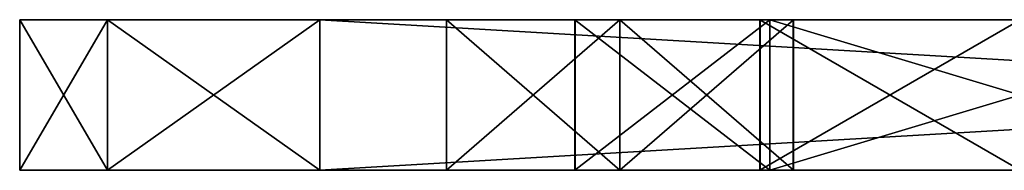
# Model space of a CAD drawing. Header units: millimetres. Extents: x -203 to 203, y -26 to 186.
# Tile 45 of 88: x 149.8 to 159.64, y -15.5 to -14. Entities that reach past the tile are written whole.
import ezdxf

# ---------------------------------------------------------------- set-up
doc = ezdxf.new("R2010")
doc.units = ezdxf.units.MM
doc.header["$LTSCALE"] = 52.148148
for name, color, linetype in [('1030', 7, 'CONTINUOUS'), ('1031', 7, 'CONTINUOUS'), ('1032', 7, 'CONTINUOUS'), ('1033', 7, 'CONTINUOUS'), ('1034', 7, 'CONTINUOUS'), ('1035', 7, 'CONTINUOUS'), ('1037', 7, 'CONTINUOUS'), ('1038', 7, 'CONTINUOUS'), ('1039', 7, 'CONTINUOUS'), ('1040', 7, 'CONTINUOUS'), ('1042', 7, 'CONTINUOUS'), ('1043', 7, 'CONTINUOUS'), ('1044', 7, 'CONTINUOUS'), ('1046', 7, 'CONTINUOUS'), ('1047', 7, 'CONTINUOUS'), ('1055', 7, 'CONTINUOUS'), ('1057', 7, 'CONTINUOUS'), ('1058', 7, 'CONTINUOUS'), ('1153', 7, 'CONTINUOUS'), ('1185', 7, 'CONTINUOUS'), ('1186', 7, 'CONTINUOUS'), ('1187', 7, 'CONTINUOUS'), ('1188', 7, 'CONTINUOUS'), ('1190', 7, 'CONTINUOUS'), ('1191', 7, 'CONTINUOUS'), ('1192', 7, 'CONTINUOUS'), ('1194', 7, 'CONTINUOUS'), ('1195', 7, 'CONTINUOUS'), ('1201', 7, 'CONTINUOUS'), ('1205', 7, 'CONTINUOUS'), ('660', 7, 'CONTINUOUS'), ('661', 7, 'CONTINUOUS'), ('662', 7, 'CONTINUOUS'), ('663', 7, 'CONTINUOUS'), ('665', 7, 'CONTINUOUS')]:
    doc.layers.add(name, color=color, linetype=linetype)

msp = doc.modelspace()

# ---------------------------------------------------------------- linework, layer by layer
at = {"layer": '1030', "linetype": 'CONTINUOUS'}
for points in [[(178.5, -14, -13), (152.8, -14, -13), (178.5, -15.5, -13), (178.5, -14, -13)], [(178.5, -15.5, -13), (152.8, -14, -13), (152.8, -15.5, -13), (178.5, -15.5, -13)]]:
    msp.add_3dface(points, dxfattribs=at)
at = {"layer": '1031', "linetype": 'CONTINUOUS'}
for points in [[(149.8, -14, -16), (150.6787, -14, -13.8787), (171.5, -14, -19), (149.8, -14, -16)], [(149.8, -14, -92), (149.8, -14, -16), (155.3499, -14, -87.1223), (149.8, -14, -92)], [(154.0666, -14, -30.9977), (149.8, -14, -16), (154.0674, -14, -29.001), (154.0666, -14, -30.9977)], [(149.8, -14, -16), (154.0666, -14, -30.9977), (157.2032, -14, -52.4978), (149.8, -14, -16)], [(154.0674, -14, -29.001), (149.8, -14, -16), (155.8, -14, -28), (154.0674, -14, -29.001)], [(155.8, -14, -28), (149.8, -14, -16), (155.3499, -14, -23.1223), (155.8, -14, -28)], [(155.3499, -14, -87.1223), (149.8, -14, -16), (155.3514, -14, -84.8751), (155.3499, -14, -87.1223)], [(155.3514, -14, -84.8751), (149.8, -14, -16), (157.3, -14, -83.75), (155.3514, -14, -84.8751)], [(157.3, -14, -83.75), (149.8, -14, -16), (157.1993, -14, -71.4953), (157.3, -14, -83.75)], [(157.1993, -14, -55.4953), (149.8, -14, -16), (157.2032, -14, -52.4978), (157.1993, -14, -55.4953)], [(149.8, -14, -16), (157.1993, -14, -55.4953), (157.2032, -14, -68.4978), (149.8, -14, -16)], [(149.8, -14, -16), (171.5, -14, -19), (162.3, -14, -19.75), (149.8, -14, -16)], [(149.8, -14, -16), (162.3, -14, -19.75), (157.3, -14, -19.75), (149.8, -14, -16)], [(155.3499, -14, -23.1223), (149.8, -14, -16), (155.3514, -14, -20.8751), (155.3499, -14, -23.1223)], [(155.3514, -14, -20.8751), (149.8, -14, -16), (157.3, -14, -19.75), (155.3514, -14, -20.8751)], [(157.1993, -14, -71.4953), (149.8, -14, -16), (157.2032, -14, -68.4978), (157.1993, -14, -71.4953)], [(150.6787, -14, -94.1213), (149.8, -14, -92), (178.5, -14, -95), (150.6787, -14, -94.1213)], [(178.5, -14, -95), (149.8, -14, -92), (171.5, -14, -89), (178.5, -14, -95)], [(157.3, -14, -88.25), (149.8, -14, -92), (155.3499, -14, -87.1223), (157.3, -14, -88.25)], [(149.8, -14, -92), (157.3, -14, -88.25), (171.5, -14, -89), (149.8, -14, -92)], [(150.6787, -14, -13.8787), (152.8, -14, -13), (171.5, -14, -19), (150.6787, -14, -13.8787)], [(152.8, -14, -95), (150.6787, -14, -94.1213), (178.5, -14, -95), (152.8, -14, -95)], [(152.8, -14, -13), (178.5, -14, -13), (171.5, -14, -19), (152.8, -14, -13)], [(154.0666, -14, -30.9977), (155.8, -14, -32), (159.8, -14, -35), (154.0666, -14, -30.9977)], [(157.2032, -14, -52.4978), (154.0666, -14, -30.9977), (159.8, -14, -51), (157.2032, -14, -52.4978)], [(159.8, -14, -51), (154.0666, -14, -30.9977), (157.1993, -14, -39.4953), (159.8, -14, -51)], [(157.1993, -14, -39.4953), (154.0666, -14, -30.9977), (157.2032, -14, -36.4978), (157.1993, -14, -39.4953)], [(157.2032, -14, -36.4978), (154.0666, -14, -30.9977), (159.8, -14, -35), (157.2032, -14, -36.4978)], [(157.3, -14, -24.25), (155.8, -14, -28), (155.3499, -14, -23.1223), (157.3, -14, -24.25)], [(155.8, -14, -32), (157.5326, -14, -30.999), (164.3427, -14, -32.2333), (155.8, -14, -32)], [(159.8, -14, -35), (155.8, -14, -32), (171.5, -14, -35), (159.8, -14, -35)], [(171.5, -14, -35), (155.8, -14, -32), (164.3427, -14, -32.2333), (171.5, -14, -35)], [(157.5334, -14, -29.0023), (155.8, -14, -28), (164.3427, -14, -32.2333), (157.5334, -14, -29.0023)], [(155.8, -14, -28), (157.3, -14, -24.25), (164.3427, -14, -28), (155.8, -14, -28)], [(164.3427, -14, -32.2333), (155.8, -14, -28), (164.3427, -14, -28), (164.3427, -14, -32.2333)], [(161.3643, -14, -48.1215), (161.8564, -14, -49.3094), (157.1993, -14, -39.4953), (161.3643, -14, -48.1215)], [(161.8564, -14, -49.3094), (159.8, -14, -51), (157.1993, -14, -39.4953), (161.8564, -14, -49.3094)], [(161.3643, -14, -43.9815), (161.3643, -14, -48.1215), (157.1993, -14, -39.4953), (161.3643, -14, -43.9815)], [(161.8564, -14, -42.7936), (161.3643, -14, -43.9815), (157.1993, -14, -39.4953), (161.8564, -14, -42.7936)], [(159.8, -14, -41), (161.8564, -14, -42.7936), (157.1993, -14, -39.4953), (159.8, -14, -41)], [(162.3, -14, -83.75), (157.3, -14, -83.75), (157.1993, -14, -71.4953), (162.3, -14, -83.75)], [(162.3, -14, -83.75), (157.1993, -14, -71.4953), (171.5, -14, -83), (162.3, -14, -83.75)], [(159.8, -14, -57), (171.5, -14, -67), (157.1993, -14, -55.4953), (159.8, -14, -57)], [(157.1993, -14, -55.4953), (171.5, -14, -67), (159.8, -14, -67), (157.1993, -14, -55.4953)], [(157.1993, -14, -55.4953), (159.8, -14, -67), (157.2032, -14, -68.4978), (157.1993, -14, -55.4953)], [(157.1993, -14, -71.4953), (159.8, -14, -73), (171.5, -14, -83), (157.1993, -14, -71.4953)], [(157.3, -14, -88.25), (162.3, -14, -88.25), (171.5, -14, -89), (157.3, -14, -88.25)], [(162.3, -14, -24.25), (171.5, -14, -25), (157.3, -14, -24.25), (162.3, -14, -24.25)], [(157.3, -14, -24.25), (171.5, -14, -25), (167.0564, -14, -28), (157.3, -14, -24.25)], [(164.7226, -14, -28), (157.3, -14, -24.25), (166.5866, -14, -28), (164.7226, -14, -28)], [(157.3, -14, -24.25), (164.7226, -14, -28), (164.3427, -14, -28), (157.3, -14, -24.25)], [(166.5866, -14, -28), (157.3, -14, -24.25), (167.0564, -14, -28), (166.5866, -14, -28)], [(157.5326, -14, -30.999), (157.5334, -14, -29.0023), (164.3427, -14, -32.2333), (157.5326, -14, -30.999)]]:
    msp.add_3dface(points, dxfattribs=at)
at = {"layer": '1032', "linetype": 'CONTINUOUS'}
for points in [[(150.6787, -14, -13.8787), (149.8, -14, -16), (150.6787, -15.5, -13.8787), (150.6787, -14, -13.8787)], [(149.8, -14, -16), (149.8, -15.5, -16), (150.6787, -15.5, -13.8787), (149.8, -14, -16)], [(152.8, -15.5, -13), (152.8, -14, -13), (150.6787, -14, -13.8787), (152.8, -15.5, -13)], [(152.8, -15.5, -13), (150.6787, -14, -13.8787), (150.6787, -15.5, -13.8787), (152.8, -15.5, -13)]]:
    msp.add_3dface(points, dxfattribs=at)
at = {"layer": '1033', "linetype": 'CONTINUOUS'}
for points in [[(149.8, -14, -16), (149.8, -14, -92), (149.8, -15.5, -16), (149.8, -14, -16)], [(149.8, -15.5, -16), (149.8, -14, -92), (149.8, -15.5, -92), (149.8, -15.5, -16)]]:
    msp.add_3dface(points, dxfattribs=at)
at = {"layer": '1034', "linetype": 'CONTINUOUS'}
for points in [[(149.8, -14, -92), (150.6787, -14, -94.1213), (149.8, -15.5, -92), (149.8, -14, -92)], [(149.8, -15.5, -92), (150.6787, -14, -94.1213), (150.6787, -15.5, -94.1213), (149.8, -15.5, -92)], [(150.6787, -14, -94.1213), (152.8, -14, -95), (150.6787, -15.5, -94.1213), (150.6787, -14, -94.1213)], [(152.8, -14, -95), (152.8, -15.5, -95), (150.6787, -15.5, -94.1213), (152.8, -14, -95)]]:
    msp.add_3dface(points, dxfattribs=at)
at = {"layer": '1035', "linetype": 'CONTINUOUS'}
for points in [[(152.8, -14, -95), (178.5, -14, -95), (152.8, -15.5, -95), (152.8, -14, -95)], [(152.8, -15.5, -95), (178.5, -14, -95), (178.5, -15.5, -95), (152.8, -15.5, -95)]]:
    msp.add_3dface(points, dxfattribs=at)
at = {"layer": '1037', "linetype": 'CONTINUOUS'}
for points in [[(149.8, -15.5, -16), (178.5, -15.5, -13), (150.6787, -15.5, -13.8787), (149.8, -15.5, -16)], [(178.5, -15.5, -13), (149.8, -15.5, -16), (171.5, -15.5, -19), (178.5, -15.5, -13)], [(149.8, -15.5, -16), (149.8, -15.5, -92), (154.0666, -15.5, -29.0023), (149.8, -15.5, -16)], [(149.8, -15.5, -16), (154.0666, -15.5, -29.0023), (155.3499, -15.5, -20.8777), (149.8, -15.5, -16)], [(157.3, -15.5, -19.75), (149.8, -15.5, -16), (155.3499, -15.5, -20.8777), (157.3, -15.5, -19.75)], [(149.8, -15.5, -16), (157.3, -15.5, -19.75), (171.5, -15.5, -19), (149.8, -15.5, -16)], [(149.8, -15.5, -92), (150.6787, -15.5, -94.1213), (171.5, -15.5, -89), (149.8, -15.5, -92)], [(149.8, -15.5, -92), (155.8, -15.5, -32), (154.0674, -15.5, -30.999), (149.8, -15.5, -92)], [(155.8, -15.5, -32), (149.8, -15.5, -92), (157.1993, -15.5, -36.5047), (155.8, -15.5, -32)], [(154.0666, -15.5, -29.0023), (149.8, -15.5, -92), (154.0674, -15.5, -30.999), (154.0666, -15.5, -29.0023)], [(149.8, -15.5, -92), (162.3, -15.5, -88.25), (157.3, -15.5, -88.25), (149.8, -15.5, -92)], [(162.3, -15.5, -88.25), (149.8, -15.5, -92), (171.5, -15.5, -89), (162.3, -15.5, -88.25)], [(155.3499, -15.5, -84.8777), (149.8, -15.5, -92), (155.3514, -15.5, -87.1249), (155.3499, -15.5, -84.8777)], [(149.8, -15.5, -92), (155.3499, -15.5, -84.8777), (159.8, -15.5, -73), (149.8, -15.5, -92)], [(155.3514, -15.5, -87.1249), (149.8, -15.5, -92), (157.3, -15.5, -88.25), (155.3514, -15.5, -87.1249)], [(157.1993, -15.5, -36.5047), (149.8, -15.5, -92), (157.2032, -15.5, -39.5022), (157.1993, -15.5, -36.5047)], [(157.2032, -15.5, -39.5022), (149.8, -15.5, -92), (157.1993, -15.5, -52.5047), (157.2032, -15.5, -39.5022)], [(149.8, -15.5, -92), (159.8, -15.5, -57), (157.2032, -15.5, -55.5022), (149.8, -15.5, -92)], [(159.8, -15.5, -57), (149.8, -15.5, -92), (157.1993, -15.5, -68.5047), (159.8, -15.5, -57)], [(157.1993, -15.5, -52.5047), (149.8, -15.5, -92), (157.2032, -15.5, -55.5022), (157.1993, -15.5, -52.5047)], [(157.1993, -15.5, -68.5047), (149.8, -15.5, -92), (157.2032, -15.5, -71.5022), (157.1993, -15.5, -68.5047)], [(157.2032, -15.5, -71.5022), (149.8, -15.5, -92), (159.8, -15.5, -73), (157.2032, -15.5, -71.5022)], [(178.5, -15.5, -13), (152.8, -15.5, -13), (150.6787, -15.5, -13.8787), (178.5, -15.5, -13)], [(150.6787, -15.5, -94.1213), (152.8, -15.5, -95), (171.5, -15.5, -89), (150.6787, -15.5, -94.1213)], [(152.8, -15.5, -95), (178.5, -15.5, -95), (171.5, -15.5, -89), (152.8, -15.5, -95)], [(154.0666, -15.5, -29.0023), (155.8, -15.5, -28), (157.3, -15.5, -24.25), (154.0666, -15.5, -29.0023)], [(155.3499, -15.5, -20.8777), (154.0666, -15.5, -29.0023), (155.3514, -15.5, -23.1249), (155.3499, -15.5, -20.8777)], [(155.3514, -15.5, -23.1249), (154.0666, -15.5, -29.0023), (157.3, -15.5, -24.25), (155.3514, -15.5, -23.1249)], [(155.3499, -15.5, -84.8777), (157.3, -15.5, -83.75), (171.5, -15.5, -73), (155.3499, -15.5, -84.8777)], [(159.8, -15.5, -73), (155.3499, -15.5, -84.8777), (171.5, -15.5, -73), (159.8, -15.5, -73)], [(157.5334, -15.5, -30.9977), (155.8, -15.5, -32), (171.5, -15.5, -25), (157.5334, -15.5, -30.9977)], [(171.5, -15.5, -25), (155.8, -15.5, -32), (159.8, -15.5, -35), (171.5, -15.5, -25)], [(159.8, -15.5, -35), (155.8, -15.5, -32), (157.1993, -15.5, -36.5047), (159.8, -15.5, -35)], [(155.8, -15.5, -28), (157.5326, -15.5, -29.001), (171.5, -15.5, -25), (155.8, -15.5, -28)], [(157.3, -15.5, -24.25), (155.8, -15.5, -28), (162.3, -15.5, -24.25), (157.3, -15.5, -24.25)], [(162.3, -15.5, -24.25), (155.8, -15.5, -28), (171.5, -15.5, -25), (162.3, -15.5, -24.25)], [(171.5, -15.5, -41), (159.8, -15.5, -41), (157.1993, -15.5, -52.5047), (171.5, -15.5, -41)], [(159.8, -15.5, -51), (171.5, -15.5, -41), (157.1993, -15.5, -52.5047), (159.8, -15.5, -51)], [(171.5, -15.5, -57), (159.8, -15.5, -57), (157.1993, -15.5, -68.5047), (171.5, -15.5, -57)], [(159.8, -15.5, -67), (171.5, -15.5, -57), (157.1993, -15.5, -68.5047), (159.8, -15.5, -67)], [(159.8, -15.5, -41), (157.2032, -15.5, -39.5022), (157.1993, -15.5, -52.5047), (159.8, -15.5, -41)], [(157.3, -15.5, -83.75), (162.3, -15.5, -83.75), (171.5, -15.5, -83), (157.3, -15.5, -83.75)], [(171.5, -15.5, -73), (157.3, -15.5, -83.75), (171.5, -15.5, -83), (171.5, -15.5, -73)], [(157.3, -15.5, -19.75), (162.3, -15.5, -19.75), (171.5, -15.5, -19), (157.3, -15.5, -19.75)], [(157.5326, -15.5, -29.001), (157.5334, -15.5, -30.9977), (171.5, -15.5, -25), (157.5326, -15.5, -29.001)]]:
    msp.add_3dface(points, dxfattribs=at)
at = {"layer": '1038', "linetype": 'CONTINUOUS'}
for points in [[(157.5326, -14, -30.999), (155.8, -14, -32), (157.5334, -15.5, -30.9977), (157.5326, -14, -30.999)], [(155.8, -14, -32), (155.8, -15.5, -32), (157.5334, -15.5, -30.9977), (155.8, -14, -32)], [(155.8, -14, -28), (157.5334, -14, -29.0023), (155.8, -15.5, -28), (155.8, -14, -28)], [(157.5334, -14, -29.0023), (157.5326, -15.5, -29.001), (155.8, -15.5, -28), (157.5334, -14, -29.0023)], [(157.5334, -14, -29.0023), (157.5326, -14, -30.999), (157.5334, -15.5, -30.9977), (157.5334, -14, -29.0023)], [(157.5334, -14, -29.0023), (157.5334, -15.5, -30.9977), (157.5326, -15.5, -29.001), (157.5334, -14, -29.0023)]]:
    msp.add_3dface(points, dxfattribs=at)
at = {"layer": '1039', "linetype": 'CONTINUOUS'}
for points in [[(155.8, -14, -32), (154.0666, -14, -30.9977), (155.8, -15.5, -32), (155.8, -14, -32)], [(154.0666, -14, -30.9977), (154.0674, -14, -29.001), (154.0666, -15.5, -29.0023), (154.0666, -14, -30.9977)], [(155.8, -15.5, -32), (154.0666, -14, -30.9977), (154.0674, -15.5, -30.999), (155.8, -15.5, -32)], [(154.0666, -14, -30.9977), (154.0666, -15.5, -29.0023), (154.0674, -15.5, -30.999), (154.0666, -14, -30.9977)], [(154.0674, -14, -29.001), (155.8, -14, -28), (154.0666, -15.5, -29.0023), (154.0674, -14, -29.001)], [(155.8, -14, -28), (155.8, -15.5, -28), (154.0666, -15.5, -29.0023), (155.8, -14, -28)]]:
    msp.add_3dface(points, dxfattribs=at)
at = {"layer": '1040', "linetype": 'CONTINUOUS'}
for points in [[(162.3, -14, -88.25), (157.3, -14, -88.25), (162.3, -15.5, -88.25), (162.3, -14, -88.25)], [(162.3, -15.5, -88.25), (157.3, -14, -88.25), (157.3, -15.5, -88.25), (162.3, -15.5, -88.25)]]:
    msp.add_3dface(points, dxfattribs=at)
at = {"layer": '1042', "linetype": 'CONTINUOUS'}
for points in [[(157.3, -14, -83.75), (162.3, -14, -83.75), (157.3, -15.5, -83.75), (157.3, -14, -83.75)], [(162.3, -14, -83.75), (162.3, -15.5, -83.75), (157.3, -15.5, -83.75), (162.3, -14, -83.75)]]:
    msp.add_3dface(points, dxfattribs=at)
at = {"layer": '1043', "linetype": 'CONTINUOUS'}
for points in [[(157.3, -14, -88.25), (155.3499, -14, -87.1223), (157.3, -15.5, -88.25), (157.3, -14, -88.25)], [(155.3499, -14, -87.1223), (155.3514, -14, -84.8751), (155.3499, -15.5, -84.8777), (155.3499, -14, -87.1223)], [(155.3499, -14, -87.1223), (155.3499, -15.5, -84.8777), (155.3514, -15.5, -87.1249), (155.3499, -14, -87.1223)], [(155.3499, -14, -87.1223), (155.3514, -15.5, -87.1249), (157.3, -15.5, -88.25), (155.3499, -14, -87.1223)], [(155.3514, -14, -84.8751), (157.3, -14, -83.75), (155.3499, -15.5, -84.8777), (155.3514, -14, -84.8751)], [(157.3, -14, -83.75), (157.3, -15.5, -83.75), (155.3499, -15.5, -84.8777), (157.3, -14, -83.75)]]:
    msp.add_3dface(points, dxfattribs=at)
at = {"layer": '1044', "linetype": 'CONTINUOUS'}
for points in [[(157.3, -14, -19.75), (162.3, -14, -19.75), (157.3, -15.5, -19.75), (157.3, -14, -19.75)], [(162.3, -14, -19.75), (162.3, -15.5, -19.75), (157.3, -15.5, -19.75), (162.3, -14, -19.75)]]:
    msp.add_3dface(points, dxfattribs=at)
at = {"layer": '1046', "linetype": 'CONTINUOUS'}
for points in [[(162.3, -14, -24.25), (157.3, -14, -24.25), (162.3, -15.5, -24.25), (162.3, -14, -24.25)], [(157.3, -14, -24.25), (157.3, -15.5, -24.25), (162.3, -15.5, -24.25), (157.3, -14, -24.25)]]:
    msp.add_3dface(points, dxfattribs=at)
at = {"layer": '1047', "linetype": 'CONTINUOUS'}
for points in [[(157.3, -14, -24.25), (155.3499, -14, -23.1223), (157.3, -15.5, -24.25), (157.3, -14, -24.25)], [(155.3499, -14, -23.1223), (155.3514, -14, -20.8751), (155.3499, -15.5, -20.8777), (155.3499, -14, -23.1223)], [(155.3499, -14, -23.1223), (155.3499, -15.5, -20.8777), (155.3514, -15.5, -23.1249), (155.3499, -14, -23.1223)], [(155.3499, -14, -23.1223), (155.3514, -15.5, -23.1249), (157.3, -15.5, -24.25), (155.3499, -14, -23.1223)], [(155.3514, -14, -20.8751), (157.3, -14, -19.75), (155.3499, -15.5, -20.8777), (155.3514, -14, -20.8751)], [(157.3, -14, -19.75), (157.3, -15.5, -19.75), (155.3499, -15.5, -20.8777), (157.3, -14, -19.75)]]:
    msp.add_3dface(points, dxfattribs=at)
at = {"layer": '1055', "linetype": 'CONTINUOUS'}
for points in [[(159.8, -14, -41), (157.1993, -14, -39.4953), (159.8, -15.5, -41), (159.8, -14, -41)], [(157.1993, -14, -39.4953), (157.2032, -14, -36.4978), (157.1993, -15.5, -36.5047), (157.1993, -14, -39.4953)], [(159.8, -15.5, -41), (157.1993, -14, -39.4953), (157.2032, -15.5, -39.5022), (159.8, -15.5, -41)], [(157.1993, -14, -39.4953), (157.1993, -15.5, -36.5047), (157.2032, -15.5, -39.5022), (157.1993, -14, -39.4953)], [(157.2032, -14, -36.4978), (159.8, -14, -35), (157.1993, -15.5, -36.5047), (157.2032, -14, -36.4978)], [(159.8, -14, -35), (159.8, -15.5, -35), (157.1993, -15.5, -36.5047), (159.8, -14, -35)]]:
    msp.add_3dface(points, dxfattribs=at)
at = {"layer": '1057', "linetype": 'CONTINUOUS'}
for points in [[(159.8, -14, -57), (157.1993, -14, -55.4953), (159.8, -15.5, -57), (159.8, -14, -57)], [(157.1993, -14, -55.4953), (157.2032, -14, -52.4978), (157.1993, -15.5, -52.5047), (157.1993, -14, -55.4953)], [(159.8, -15.5, -57), (157.1993, -14, -55.4953), (157.2032, -15.5, -55.5022), (159.8, -15.5, -57)], [(157.1993, -14, -55.4953), (157.1993, -15.5, -52.5047), (157.2032, -15.5, -55.5022), (157.1993, -14, -55.4953)], [(157.2032, -14, -52.4978), (159.8, -14, -51), (157.1993, -15.5, -52.5047), (157.2032, -14, -52.4978)], [(159.8, -14, -51), (159.8, -15.5, -51), (157.1993, -15.5, -52.5047), (159.8, -14, -51)]]:
    msp.add_3dface(points, dxfattribs=at)
at = {"layer": '1058', "linetype": 'CONTINUOUS'}
for points in [[(157.2032, -14, -68.4978), (159.8, -14, -67), (157.1993, -15.5, -68.5047), (157.2032, -14, -68.4978)], [(159.8, -14, -67), (159.8, -15.5, -67), (157.1993, -15.5, -68.5047), (159.8, -14, -67)], [(159.8, -14, -73), (157.1993, -14, -71.4953), (159.8, -15.5, -73), (159.8, -14, -73)], [(157.1993, -14, -71.4953), (157.2032, -14, -68.4978), (157.1993, -15.5, -68.5047), (157.1993, -14, -71.4953)], [(157.1993, -14, -71.4953), (157.1993, -15.5, -68.5047), (157.2032, -15.5, -71.5022), (157.1993, -14, -71.4953)], [(157.1993, -14, -71.4953), (157.2032, -15.5, -71.5022), (159.8, -15.5, -73), (157.1993, -14, -71.4953)]]:
    msp.add_3dface(points, dxfattribs=at)
at = {"layer": '1153', "linetype": 'CONTINUOUS'}
for points in [[(149.8, -14, -332), (150.6787, -14, -334.1213), (149.8, -15.5, -332), (149.8, -14, -332)], [(149.8, -15.5, -332), (150.6787, -14, -334.1213), (150.6787, -15.5, -334.1213), (149.8, -15.5, -332)], [(150.6787, -14, -334.1213), (152.8, -14, -335), (150.6787, -15.5, -334.1213), (150.6787, -14, -334.1213)], [(152.8, -14, -335), (152.8, -15.5, -335), (150.6787, -15.5, -334.1213), (152.8, -14, -335)]]:
    msp.add_3dface(points, dxfattribs=at)
at = {"layer": '1185', "linetype": 'CONTINUOUS'}
for points in [[(150.6787, -14, -269.8787), (149.8, -14, -272), (150.6787, -15.5, -269.8787), (150.6787, -14, -269.8787)], [(149.8, -14, -272), (149.8, -15.5, -272), (150.6787, -15.5, -269.8787), (149.8, -14, -272)], [(152.8, -14, -269), (150.6787, -14, -269.8787), (152.8, -15.5, -269), (152.8, -14, -269)], [(152.8, -15.5, -269), (150.6787, -14, -269.8787), (150.6787, -15.5, -269.8787), (152.8, -15.5, -269)]]:
    msp.add_3dface(points, dxfattribs=at)
at = {"layer": '1186', "linetype": 'CONTINUOUS'}
for points in [[(157.5326, -14, -286.999), (155.8, -14, -288), (157.5334, -15.5, -286.9977), (157.5326, -14, -286.999)], [(155.8, -14, -288), (155.8, -15.5, -288), (157.5334, -15.5, -286.9977), (155.8, -14, -288)], [(155.8, -14, -284), (157.5334, -14, -285.0023), (155.8, -15.5, -284), (155.8, -14, -284)], [(157.5334, -14, -285.0023), (157.5326, -15.5, -285.001), (155.8, -15.5, -284), (157.5334, -14, -285.0023)], [(157.5334, -14, -285.0023), (157.5326, -14, -286.999), (157.5334, -15.5, -286.9977), (157.5334, -14, -285.0023)], [(157.5334, -14, -285.0023), (157.5334, -15.5, -286.9977), (157.5326, -15.5, -285.001), (157.5334, -14, -285.0023)]]:
    msp.add_3dface(points, dxfattribs=at)
at = {"layer": '1187', "linetype": 'CONTINUOUS'}
for points in [[(155.8, -14, -288), (154.0666, -14, -286.9977), (155.8, -15.5, -288), (155.8, -14, -288)], [(154.0666, -14, -286.9977), (154.0674, -14, -285.001), (154.0666, -15.5, -285.0023), (154.0666, -14, -286.9977)], [(155.8, -15.5, -288), (154.0666, -14, -286.9977), (154.0674, -15.5, -286.999), (155.8, -15.5, -288)], [(154.0666, -14, -286.9977), (154.0666, -15.5, -285.0023), (154.0674, -15.5, -286.999), (154.0666, -14, -286.9977)], [(154.0674, -14, -285.001), (155.8, -14, -284), (154.0666, -15.5, -285.0023), (154.0674, -14, -285.001)], [(155.8, -14, -284), (155.8, -15.5, -284), (154.0666, -15.5, -285.0023), (155.8, -14, -284)]]:
    msp.add_3dface(points, dxfattribs=at)
at = {"layer": '1188', "linetype": 'CONTINUOUS'}
for points in [[(157.3, -14, -323.75), (162.3, -14, -323.75), (157.3, -15.5, -323.75), (157.3, -14, -323.75)], [(162.3, -14, -323.75), (162.3, -15.5, -323.75), (157.3, -15.5, -323.75), (162.3, -14, -323.75)]]:
    msp.add_3dface(points, dxfattribs=at)
at = {"layer": '1190', "linetype": 'CONTINUOUS'}
for points in [[(162.3, -14, -328.25), (157.3, -14, -328.25), (162.3, -15.5, -328.25), (162.3, -14, -328.25)], [(157.3, -14, -328.25), (157.3, -15.5, -328.25), (162.3, -15.5, -328.25), (157.3, -14, -328.25)]]:
    msp.add_3dface(points, dxfattribs=at)
at = {"layer": '1191', "linetype": 'CONTINUOUS'}
for points in [[(157.3, -14, -328.25), (155.3499, -14, -327.1223), (157.3, -15.5, -328.25), (157.3, -14, -328.25)], [(155.3499, -14, -327.1223), (155.3514, -14, -324.8751), (155.3499, -15.5, -324.8777), (155.3499, -14, -327.1223)], [(155.3499, -14, -327.1223), (155.3499, -15.5, -324.8777), (155.3514, -15.5, -327.1249), (155.3499, -14, -327.1223)], [(155.3499, -14, -327.1223), (155.3514, -15.5, -327.1249), (157.3, -15.5, -328.25), (155.3499, -14, -327.1223)], [(155.3514, -14, -324.8751), (157.3, -14, -323.75), (155.3499, -15.5, -324.8777), (155.3514, -14, -324.8751)], [(157.3, -14, -323.75), (157.3, -15.5, -323.75), (155.3499, -15.5, -324.8777), (157.3, -14, -323.75)]]:
    msp.add_3dface(points, dxfattribs=at)
at = {"layer": '1192', "linetype": 'CONTINUOUS'}
for points in [[(157.3, -14, -275.75), (162.3, -14, -275.75), (157.3, -15.5, -275.75), (157.3, -14, -275.75)], [(162.3, -14, -275.75), (162.3, -15.5, -275.75), (157.3, -15.5, -275.75), (162.3, -14, -275.75)]]:
    msp.add_3dface(points, dxfattribs=at)
at = {"layer": '1194', "linetype": 'CONTINUOUS'}
for points in [[(162.3, -14, -280.25), (157.3, -14, -280.25), (162.3, -15.5, -280.25), (162.3, -14, -280.25)], [(157.3, -14, -280.25), (157.3, -15.5, -280.25), (162.3, -15.5, -280.25), (157.3, -14, -280.25)]]:
    msp.add_3dface(points, dxfattribs=at)
at = {"layer": '1195', "linetype": 'CONTINUOUS'}
for points in [[(157.3, -14, -280.25), (155.3499, -14, -279.1223), (157.3, -15.5, -280.25), (157.3, -14, -280.25)], [(155.3499, -14, -279.1223), (155.3514, -14, -276.8751), (155.3499, -15.5, -276.8777), (155.3499, -14, -279.1223)], [(155.3499, -14, -279.1223), (155.3499, -15.5, -276.8777), (155.3514, -15.5, -279.1249), (155.3499, -14, -279.1223)], [(155.3499, -14, -279.1223), (155.3514, -15.5, -279.1249), (157.3, -15.5, -280.25), (155.3499, -14, -279.1223)], [(155.3514, -14, -276.8751), (157.3, -14, -275.75), (155.3499, -15.5, -276.8777), (155.3514, -14, -276.8751)], [(157.3, -14, -275.75), (157.3, -15.5, -275.75), (155.3499, -15.5, -276.8777), (157.3, -14, -275.75)]]:
    msp.add_3dface(points, dxfattribs=at)
at = {"layer": '1201', "linetype": 'CONTINUOUS'}
for points in [[(159.8, -14, -297), (157.1993, -14, -295.4953), (159.8, -15.5, -297), (159.8, -14, -297)], [(157.1993, -14, -295.4953), (157.2032, -14, -292.4978), (157.1993, -15.5, -292.5047), (157.1993, -14, -295.4953)], [(159.8, -15.5, -297), (157.1993, -14, -295.4953), (157.2032, -15.5, -295.5022), (159.8, -15.5, -297)], [(157.1993, -14, -295.4953), (157.1993, -15.5, -292.5047), (157.2032, -15.5, -295.5022), (157.1993, -14, -295.4953)], [(157.2032, -14, -292.4978), (159.8, -14, -291), (157.1993, -15.5, -292.5047), (157.2032, -14, -292.4978)], [(159.8, -14, -291), (159.8, -15.5, -291), (157.1993, -15.5, -292.5047), (159.8, -14, -291)]]:
    msp.add_3dface(points, dxfattribs=at)
at = {"layer": '1205', "linetype": 'CONTINUOUS'}
for points in [[(159.8, -14, -313), (157.1993, -14, -311.4953), (159.8, -15.5, -313), (159.8, -14, -313)], [(157.1993, -14, -311.4953), (157.2032, -14, -308.4978), (157.1993, -15.5, -308.5047), (157.1993, -14, -311.4953)], [(159.8, -15.5, -313), (157.1993, -14, -311.4953), (157.2032, -15.5, -311.5022), (159.8, -15.5, -313)], [(157.1993, -14, -311.4953), (157.1993, -15.5, -308.5047), (157.2032, -15.5, -311.5022), (157.1993, -14, -311.4953)], [(157.2032, -14, -308.4978), (159.8, -14, -307), (157.1993, -15.5, -308.5047), (157.2032, -14, -308.4978)], [(159.8, -14, -307), (159.8, -15.5, -307), (157.1993, -15.5, -308.5047), (159.8, -14, -307)]]:
    msp.add_3dface(points, dxfattribs=at)
at = {"layer": '660', "linetype": 'CONTINUOUS'}
for points in [[(150.6787, -14, -334.1213), (149.8, -14, -332), (178.5, -14, -335), (150.6787, -14, -334.1213)], [(178.5, -14, -335), (149.8, -14, -332), (171.5, -14, -329), (178.5, -14, -335)], [(149.8, -14, -332), (149.8, -14, -272), (155.3499, -14, -327.1223), (149.8, -14, -332)], [(157.3, -14, -328.25), (149.8, -14, -332), (155.3499, -14, -327.1223), (157.3, -14, -328.25)], [(149.8, -14, -332), (157.3, -14, -328.25), (171.5, -14, -329), (149.8, -14, -332)], [(149.8, -14, -272), (150.6787, -14, -269.8787), (171.5, -14, -275), (149.8, -14, -272)], [(154.0666, -14, -286.9977), (149.8, -14, -272), (154.0674, -14, -285.001), (154.0666, -14, -286.9977)], [(149.8, -14, -272), (154.0666, -14, -286.9977), (157.2032, -14, -308.4978), (149.8, -14, -272)], [(154.0674, -14, -285.001), (149.8, -14, -272), (155.8, -14, -284), (154.0674, -14, -285.001)], [(155.8, -14, -284), (149.8, -14, -272), (155.3499, -14, -279.1223), (155.8, -14, -284)], [(155.3499, -14, -327.1223), (149.8, -14, -272), (155.3514, -14, -324.8751), (155.3499, -14, -327.1223)], [(155.3514, -14, -324.8751), (149.8, -14, -272), (157.3, -14, -323.75), (155.3514, -14, -324.8751)], [(157.3, -14, -323.75), (149.8, -14, -272), (157.1993, -14, -311.4953), (157.3, -14, -323.75)], [(149.8, -14, -272), (162.3, -14, -275.75), (157.3, -14, -275.75), (149.8, -14, -272)], [(162.3, -14, -275.75), (149.8, -14, -272), (171.5, -14, -275), (162.3, -14, -275.75)], [(155.3499, -14, -279.1223), (149.8, -14, -272), (155.3514, -14, -276.8751), (155.3499, -14, -279.1223)], [(155.3514, -14, -276.8751), (149.8, -14, -272), (157.3, -14, -275.75), (155.3514, -14, -276.8751)], [(157.1993, -14, -311.4953), (149.8, -14, -272), (157.2032, -14, -308.4978), (157.1993, -14, -311.4953)], [(152.8, -14, -335), (150.6787, -14, -334.1213), (178.5, -14, -335), (152.8, -14, -335)], [(150.6787, -14, -269.8787), (152.8, -14, -269), (171.5, -14, -275), (150.6787, -14, -269.8787)], [(152.8, -14, -269), (178.5, -14, -269), (171.5, -14, -275), (152.8, -14, -269)], [(154.0666, -14, -286.9977), (155.8, -14, -288), (159.8, -14, -291), (154.0666, -14, -286.9977)], [(157.1993, -14, -295.4953), (154.0666, -14, -286.9977), (157.2032, -14, -292.4978), (157.1993, -14, -295.4953)], [(154.0666, -14, -286.9977), (157.1993, -14, -295.4953), (159.8, -14, -307), (154.0666, -14, -286.9977)], [(157.2032, -14, -292.4978), (154.0666, -14, -286.9977), (159.8, -14, -291), (157.2032, -14, -292.4978)], [(157.2032, -14, -308.4978), (154.0666, -14, -286.9977), (159.8, -14, -307), (157.2032, -14, -308.4978)], [(157.3, -14, -280.25), (155.8, -14, -284), (155.3499, -14, -279.1223), (157.3, -14, -280.25)], [(165.3427, -14, -284), (155.8, -14, -284), (157.3, -14, -280.25), (165.3427, -14, -284)], [(155.8, -14, -284), (165.3427, -14, -284), (165.3427, -14, -288.2333), (155.8, -14, -284)], [(155.8, -14, -288), (157.5326, -14, -286.999), (165.3427, -14, -288.2333), (155.8, -14, -288)], [(155.8, -14, -288), (171.5, -14, -291), (159.8, -14, -291), (155.8, -14, -288)], [(171.5, -14, -291), (155.8, -14, -288), (165.3427, -14, -288.2333), (171.5, -14, -291)], [(157.5334, -14, -285.0023), (155.8, -14, -284), (165.3427, -14, -288.2333), (157.5334, -14, -285.0023)], [(161.8119, -14, -303.6396), (162.304, -14, -304.8275), (157.1993, -14, -295.4953), (161.8119, -14, -303.6396)], [(157.1993, -14, -295.4953), (162.304, -14, -304.8275), (159.8, -14, -307), (157.1993, -14, -295.4953)], [(161.8119, -14, -299.4996), (161.8119, -14, -303.6396), (157.1993, -14, -295.4953), (161.8119, -14, -299.4996)], [(159.8, -14, -297), (161.8119, -14, -299.4996), (157.1993, -14, -295.4953), (159.8, -14, -297)], [(162.3, -14, -323.75), (157.3, -14, -323.75), (157.1993, -14, -311.4953), (162.3, -14, -323.75)], [(162.3, -14, -323.75), (157.1993, -14, -311.4953), (171.5, -14, -323), (162.3, -14, -323.75)], [(157.1993, -14, -311.4953), (159.8, -14, -313), (171.5, -14, -323), (157.1993, -14, -311.4953)], [(165.7226, -14, -284), (165.3427, -14, -284), (157.3, -14, -280.25), (165.7226, -14, -284)], [(165.7226, -14, -284), (157.3, -14, -280.25), (167.5866, -14, -284), (165.7226, -14, -284)], [(157.3, -14, -328.25), (162.3, -14, -328.25), (171.5, -14, -329), (157.3, -14, -328.25)], [(157.3, -14, -280.25), (162.3, -14, -280.25), (171.5, -14, -281), (157.3, -14, -280.25)], [(157.3, -14, -280.25), (171.5, -14, -281), (168.0564, -14, -284), (157.3, -14, -280.25)], [(167.5866, -14, -284), (157.3, -14, -280.25), (168.0564, -14, -284), (167.5866, -14, -284)], [(157.5326, -14, -286.999), (157.5334, -14, -285.0023), (165.3427, -14, -288.2333), (157.5326, -14, -286.999)]]:
    msp.add_3dface(points, dxfattribs=at)
at = {"layer": '661', "linetype": 'CONTINUOUS'}
for points in [[(149.8, -14, -272), (149.8, -14, -332), (149.8, -15.5, -272), (149.8, -14, -272)], [(149.8, -14, -332), (149.8, -15.5, -332), (149.8, -15.5, -272), (149.8, -14, -332)]]:
    msp.add_3dface(points, dxfattribs=at)
at = {"layer": '662', "linetype": 'CONTINUOUS'}
for points in [[(149.8, -15.5, -272), (149.8, -15.5, -332), (154.0666, -15.5, -285.0023), (149.8, -15.5, -272)], [(149.8, -15.5, -332), (150.6787, -15.5, -334.1213), (171.5, -15.5, -329), (149.8, -15.5, -332)], [(149.8, -15.5, -332), (155.8, -15.5, -288), (154.0674, -15.5, -286.999), (149.8, -15.5, -332)], [(155.8, -15.5, -288), (149.8, -15.5, -332), (157.1993, -15.5, -292.5047), (155.8, -15.5, -288)], [(154.0666, -15.5, -285.0023), (149.8, -15.5, -332), (154.0674, -15.5, -286.999), (154.0666, -15.5, -285.0023)], [(155.3499, -15.5, -324.8777), (149.8, -15.5, -332), (155.3514, -15.5, -327.1249), (155.3499, -15.5, -324.8777)], [(149.8, -15.5, -332), (155.3499, -15.5, -324.8777), (159.8, -15.5, -313), (149.8, -15.5, -332)], [(155.3514, -15.5, -327.1249), (149.8, -15.5, -332), (157.3, -15.5, -328.25), (155.3514, -15.5, -327.1249)], [(157.3, -15.5, -328.25), (149.8, -15.5, -332), (162.3, -15.5, -328.25), (157.3, -15.5, -328.25)], [(162.3, -15.5, -328.25), (149.8, -15.5, -332), (171.5, -15.5, -329), (162.3, -15.5, -328.25)], [(149.8, -15.5, -332), (159.8, -15.5, -297), (157.2032, -15.5, -295.5022), (149.8, -15.5, -332)], [(159.8, -15.5, -297), (149.8, -15.5, -332), (157.1993, -15.5, -308.5047), (159.8, -15.5, -297)], [(157.1993, -15.5, -292.5047), (149.8, -15.5, -332), (157.2032, -15.5, -295.5022), (157.1993, -15.5, -292.5047)], [(149.8, -15.5, -332), (159.8, -15.5, -313), (157.2032, -15.5, -311.5022), (149.8, -15.5, -332)], [(157.1993, -15.5, -308.5047), (149.8, -15.5, -332), (157.2032, -15.5, -311.5022), (157.1993, -15.5, -308.5047)], [(149.8, -15.5, -272), (178.5, -15.5, -269), (150.6787, -15.5, -269.8787), (149.8, -15.5, -272)], [(178.5, -15.5, -269), (149.8, -15.5, -272), (171.5, -15.5, -275), (178.5, -15.5, -269)], [(149.8, -15.5, -272), (154.0666, -15.5, -285.0023), (155.3499, -15.5, -276.8777), (149.8, -15.5, -272)], [(157.3, -15.5, -275.75), (149.8, -15.5, -272), (155.3499, -15.5, -276.8777), (157.3, -15.5, -275.75)], [(149.8, -15.5, -272), (157.3, -15.5, -275.75), (171.5, -15.5, -275), (149.8, -15.5, -272)], [(178.5, -15.5, -269), (152.8, -15.5, -269), (150.6787, -15.5, -269.8787), (178.5, -15.5, -269)], [(150.6787, -15.5, -334.1213), (152.8, -15.5, -335), (171.5, -15.5, -329), (150.6787, -15.5, -334.1213)], [(152.8, -15.5, -335), (178.5, -15.5, -335), (171.5, -15.5, -329), (152.8, -15.5, -335)], [(154.0666, -15.5, -285.0023), (155.8, -15.5, -284), (157.3, -15.5, -280.25), (154.0666, -15.5, -285.0023)], [(155.3499, -15.5, -276.8777), (154.0666, -15.5, -285.0023), (155.3514, -15.5, -279.1249), (155.3499, -15.5, -276.8777)], [(155.3514, -15.5, -279.1249), (154.0666, -15.5, -285.0023), (157.3, -15.5, -280.25), (155.3514, -15.5, -279.1249)], [(155.3499, -15.5, -324.8777), (157.3, -15.5, -323.75), (171.5, -15.5, -313), (155.3499, -15.5, -324.8777)], [(155.3499, -15.5, -324.8777), (171.5, -15.5, -313), (159.8, -15.5, -313), (155.3499, -15.5, -324.8777)], [(157.5334, -15.5, -286.9977), (155.8, -15.5, -288), (171.5, -15.5, -281), (157.5334, -15.5, -286.9977)], [(171.5, -15.5, -281), (155.8, -15.5, -288), (159.8, -15.5, -291), (171.5, -15.5, -281)], [(159.8, -15.5, -291), (155.8, -15.5, -288), (157.1993, -15.5, -292.5047), (159.8, -15.5, -291)], [(155.8, -15.5, -284), (157.5326, -15.5, -285.001), (171.5, -15.5, -281), (155.8, -15.5, -284)], [(157.3, -15.5, -280.25), (155.8, -15.5, -284), (162.3, -15.5, -280.25), (157.3, -15.5, -280.25)], [(162.3, -15.5, -280.25), (155.8, -15.5, -284), (171.5, -15.5, -281), (162.3, -15.5, -280.25)], [(171.5, -15.5, -297), (159.8, -15.5, -297), (157.1993, -15.5, -308.5047), (171.5, -15.5, -297)], [(159.8, -15.5, -307), (171.5, -15.5, -297), (157.1993, -15.5, -308.5047), (159.8, -15.5, -307)], [(157.3, -15.5, -323.75), (162.3, -15.5, -323.75), (171.5, -15.5, -323), (157.3, -15.5, -323.75)], [(171.5, -15.5, -313), (157.3, -15.5, -323.75), (171.5, -15.5, -323), (171.5, -15.5, -313)], [(157.3, -15.5, -275.75), (162.3, -15.5, -275.75), (171.5, -15.5, -275), (157.3, -15.5, -275.75)], [(157.5326, -15.5, -285.001), (157.5334, -15.5, -286.9977), (171.5, -15.5, -281), (157.5326, -15.5, -285.001)]]:
    msp.add_3dface(points, dxfattribs=at)
at = {"layer": '663', "linetype": 'CONTINUOUS'}
for points in [[(178.5, -14, -269), (152.8, -14, -269), (178.5, -15.5, -269), (178.5, -14, -269)], [(152.8, -14, -269), (152.8, -15.5, -269), (178.5, -15.5, -269), (152.8, -14, -269)]]:
    msp.add_3dface(points, dxfattribs=at)
at = {"layer": '665', "linetype": 'CONTINUOUS'}
for points in [[(152.8, -14, -335), (178.5, -14, -335), (152.8, -15.5, -335), (152.8, -14, -335)], [(178.5, -14, -335), (178.5, -15.5, -335), (152.8, -15.5, -335), (178.5, -14, -335)]]:
    msp.add_3dface(points, dxfattribs=at)

doc.saveas('drawing.dxf')
